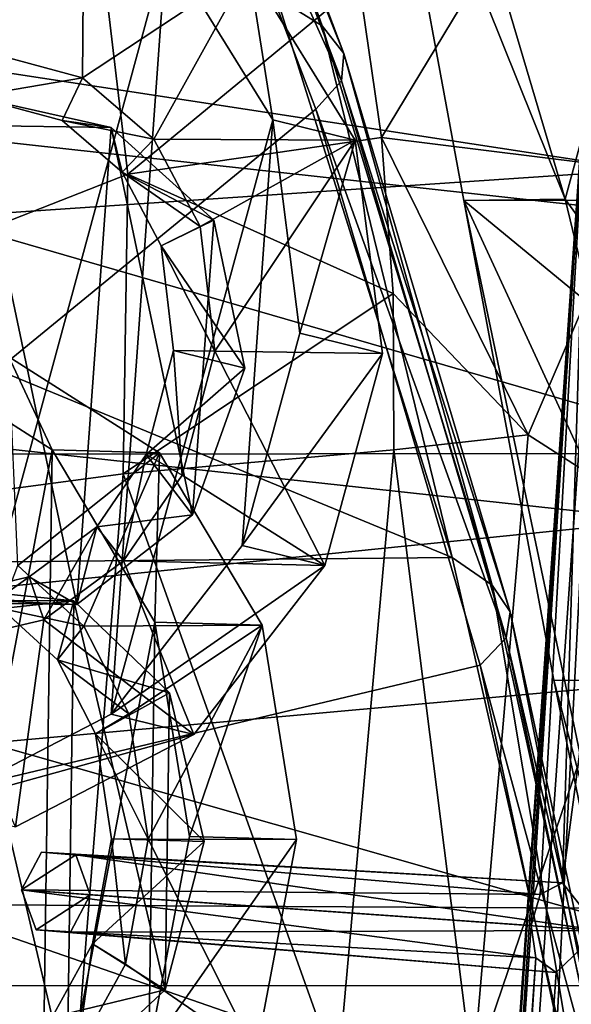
# Model space of a CAD drawing. Header units: metres. Extents: x 0 to 804, y -808 to 0.
# Tile 44 of 105: x 98 to 123, y -335 to -291. Entities that reach past the tile are written whole.
import ezdxf

# ---------------------------------------------------------------- set-up
doc = ezdxf.new("R2010")
doc.units = ezdxf.units.M

msp = doc.modelspace()

# ---------------------------------------------------------------- linework, layer by layer
at = {"layer": 'None'}
for points in [[(102.015549, -270.656982, 1606.41626), (94.044266, -245.970322, 1606.41626), (65.588158, -332.185455, 1606.41626)], [(102.347069, -267.059631, 1550.383057), (111.522224, -291.116241, 1556.823853), (109.492439, -289.850616, 1540.443237)], [(102.347069, -267.059631, 1550.383057), (103.374641, -268.245789, 1569.022705), (111.522224, -291.116241, 1556.823853)], [(103.374641, -268.245789, 1569.022705), (103.250656, -269.412445, 1587.721436), (112.483185, -292.35321, 1573.318604)], [(103.374641, -268.245789, 1569.022705), (112.483185, -292.35321, 1573.318604), (111.522224, -291.116241, 1556.823853)], [(112.373787, -293.561066, 1589.868896), (103.250656, -269.412445, 1587.721436), (102.015549, -270.656982, 1606.41626)], [(103.250656, -269.412445, 1587.721436), (112.373787, -293.561066, 1589.868896), (112.483185, -292.35321, 1573.318604)], [(65.588158, -332.185455, 1606.41626), (111.226799, -294.831787, 1606.41626), (102.015549, -270.656982, 1606.41626)], [(102.015549, -270.656982, 1606.41626), (111.226799, -294.831787, 1606.41626), (112.373787, -293.561066, 1589.868896)], [(101.279259, -284.440308, 2022.353271), (97.927361, -271.441162, 2021.094849), (51.507225, -317.873322, 2035.084595)], [(221.249893, -292.019714, 664.00946), (210.566864, -274.40625, 664.00946), (29.769123, -288.846954, 664.00946)], [(132.434921, -277.966827, 259.632996), (138.682724, -298.879181, 263.873016), (113.96759, -277.975098, 259.62738)], [(113.96759, -277.975098, 259.62738), (138.682724, -298.879181, 263.873016), (117.827812, -298.892029, 263.848999)], [(113.96759, -277.975098, 259.62738), (122.345512, -298.828369, 240.622025), (116.446144, -278.960083, 249.423599)], [(113.96759, -277.975098, 259.62738), (117.827812, -298.892029, 263.848999), (122.345512, -298.828369, 240.622025)], [(122.345512, -298.828369, 240.622025), (125.512344, -287.226807, 211.254379), (116.446144, -278.960083, 249.423599)], [(40.749649, -284.530243, 1929.577759), (122.50267, -282.308044, 1976.650635), (125.763535, -297.528656, 1979.861694)], [(122.50267, -282.308044, 1976.650635), (113.159424, -289.212555, 2000.405151), (114.156731, -296.093994, 2001.517822)], [(125.763535, -297.528656, 1979.861694), (122.50267, -282.308044, 1976.650635), (114.156731, -296.093994, 2001.517822)], [(37.899155, -303.468689, 1929.92688), (40.749649, -284.530243, 1929.577759), (125.763535, -297.528656, 1979.861694)], [(51.507225, -317.873322, 2035.084595), (102.85495, -297.715393, 2023.783569), (101.279259, -284.440308, 2022.353271)], [(101.279259, -284.440308, 2022.353271), (102.85495, -297.715393, 2023.783569), (113.159424, -289.212555, 2000.405151)], [(51.506908, -310.210724, 203.288986), (51.508282, -287.269989, 211.371628), (130.585052, -310.162048, 203.132584)], [(51.508282, -287.269989, 211.371628), (125.512344, -287.226807, 211.254379), (130.585052, -310.162048, 203.132584)], [(130.585052, -310.162048, 203.132584), (125.512344, -287.226807, 211.254379), (122.345512, -298.828369, 240.622025)], [(29.769123, -288.846954, 664.00946), (21.542414, -329.835541, 664.00946), (230.5896, -310.950287, 664.00946)], [(221.249893, -292.019714, 664.00946), (29.769123, -288.846954, 664.00946), (230.5896, -310.950287, 664.00946)], [(113.159424, -289.212555, 2000.405151), (102.85495, -297.715393, 2023.783569), (114.156731, -296.093994, 2001.517822)], [(117.304489, -314.785522, 1547.515747), (50.73238, -315.430298, 1491.600952), (57.55209, -290.14447, 1497.011597)], [(109.492439, -289.850616, 1540.443237), (117.304489, -314.785522, 1547.515747), (57.55209, -290.14447, 1497.011597)], [(109.492439, -289.850616, 1540.443237), (111.522224, -291.116241, 1556.823853), (117.304489, -314.785522, 1547.515747)], [(111.522224, -291.116241, 1556.823853), (119.096474, -316.019196, 1562.136475), (117.304489, -314.785522, 1547.515747)], [(111.522224, -291.116241, 1556.823853), (112.483185, -292.35321, 1573.318604), (119.096474, -316.019196, 1562.136475)], [(112.483185, -292.35321, 1573.318604), (112.373787, -293.561066, 1589.868896), (119.900612, -317.2146, 1576.862793)], [(112.483185, -292.35321, 1573.318604), (119.900612, -317.2146, 1576.862793), (119.096474, -316.019196, 1562.136475)], [(111.226799, -294.831787, 1606.41626), (119.715523, -318.37146, 1591.640625), (112.373787, -293.561066, 1589.868896)], [(112.373787, -293.561066, 1589.868896), (119.715523, -318.37146, 1591.640625), (119.900612, -317.2146, 1576.862793)], [(118.564713, -319.576477, 1606.41626), (111.226799, -294.831787, 1606.41626), (65.588158, -332.185455, 1606.41626)], [(111.226799, -294.831787, 1606.41626), (118.564713, -319.576477, 1606.41626), (119.715523, -318.37146, 1591.640625)], [(102.85495, -297.715393, 2023.783569), (114.67498, -303.033142, 2002.615112), (114.156731, -296.093994, 2001.517822)], [(114.156731, -296.093994, 2001.517822), (114.67498, -303.033142, 2002.615112), (120.692284, -309.332245, 1992.834473)], [(125.763535, -297.528656, 1979.861694), (114.156731, -296.093994, 2001.517822), (120.692284, -309.332245, 1992.834473)], [(37.899155, -303.468689, 1929.92688), (125.763535, -297.528656, 1979.861694), (126.621521, -313.122559, 1982.754639)], [(126.621521, -313.122559, 1982.754639), (125.763535, -297.528656, 1979.861694), (120.692284, -309.332245, 1992.834473)], [(102.648674, -311.06076, 2025.353882), (102.85495, -297.715393, 2023.783569), (51.507225, -317.873322, 2035.084595)], [(102.85495, -297.715393, 2023.783569), (102.648674, -311.06076, 2025.353882), (114.67498, -303.033142, 2002.615112)], [(117.827812, -298.892029, 263.848999), (127.360397, -319.517731, 233.283981), (122.345512, -298.828369, 240.622025)], [(138.682724, -298.879181, 263.873016), (143.797943, -320.266388, 267.046417), (117.827812, -298.892029, 263.848999)], [(117.827812, -298.892029, 263.848999), (143.797943, -320.266388, 267.046417), (121.842819, -320.251678, 266.96283)], [(127.360397, -319.517731, 233.283981), (117.827812, -298.892029, 263.848999), (124.11129, -328.793488, 263.457336)], [(117.827812, -298.892029, 263.848999), (121.842819, -320.251678, 266.96283), (124.11129, -328.793488, 263.457336)], [(127.360397, -319.517731, 233.283981), (130.585052, -310.162048, 203.132584), (122.345512, -298.828369, 240.622025)], [(102.648674, -311.06076, 2025.353882), (114.705925, -309.995514, 2003.690918), (114.67498, -303.033142, 2002.615112)], [(114.67498, -303.033142, 2002.615112), (114.705925, -309.995514, 2003.690918), (120.692284, -309.332245, 1992.834473)], [(35.377693, -322.364014, 1931.973755), (37.899155, -303.468689, 1929.92688), (126.621521, -313.122559, 1982.754639)], [(120.692284, -309.332245, 1992.834473), (114.705925, -309.995514, 2003.690918), (118.23555, -337.813263, 1996.985474)], [(126.621521, -313.122559, 1982.754639), (120.692284, -309.332245, 1992.834473), (118.23555, -337.813263, 1996.985474)], [(51.505402, -333.866058, 196.842499), (51.506908, -310.210724, 203.288986), (134.651291, -333.839661, 196.71907)], [(51.506908, -310.210724, 203.288986), (130.585052, -310.162048, 203.132584), (134.651291, -333.839661, 196.71907)], [(114.705925, -309.995514, 2003.690918), (102.648674, -311.06076, 2025.353882), (112.209549, -337.826996, 2007.439697)], [(114.705925, -309.995514, 2003.690918), (112.209549, -337.826996, 2007.439697), (118.23555, -337.813263, 1996.985474)], [(230.5896, -310.950287, 664.00946), (21.542414, -329.835541, 664.00946), (238.372696, -331.048981, 664.00946)], [(98.380005, -364.647919, 2030.431641), (102.648674, -311.06076, 2025.353882), (51.507225, -317.873322, 2035.084595)], [(102.648674, -311.06076, 2025.353882), (98.380005, -364.647919, 2030.431641), (112.209549, -337.826996, 2007.439697)], [(35.377693, -322.364014, 1931.973755), (126.621521, -313.122559, 1982.754639), (123.580978, -344.390259, 1987.365723)], [(123.580978, -344.390259, 1987.365723), (126.621521, -313.122559, 1982.754639), (118.23555, -337.813263, 1996.985474)], [(117.304489, -314.785522, 1547.515747), (123.201004, -340.560608, 1553.07605), (50.73238, -315.430298, 1491.600952)], [(117.304489, -314.785522, 1547.515747), (119.096474, -316.019196, 1562.136475), (123.201004, -340.560608, 1553.07605)], [(123.201004, -340.560608, 1553.07605), (44.751545, -341.58139, 1487.285645), (50.73238, -315.430298, 1491.600952)], [(119.096474, -316.019196, 1562.136475), (124.748688, -341.663696, 1566.31543), (123.201004, -340.560608, 1553.07605)], [(119.096474, -316.019196, 1562.136475), (119.900612, -317.2146, 1576.862793), (124.748688, -341.663696, 1566.31543)], [(119.900612, -317.2146, 1576.862793), (119.715523, -318.37146, 1591.640625), (125.389389, -342.719147, 1579.651611)], [(119.900612, -317.2146, 1576.862793), (125.389389, -342.719147, 1579.651611), (124.748688, -341.663696, 1566.31543)], [(98.380005, -364.647919, 2030.431641), (51.507225, -317.873322, 2035.084595), (51.507233, -367.649658, 2038.852661)], [(118.564713, -319.576477, 1606.41626), (125.121826, -343.726654, 1593.035034), (119.715523, -318.37146, 1591.640625)], [(119.715523, -318.37146, 1591.640625), (125.121826, -343.726654, 1593.035034), (125.389389, -342.719147, 1579.651611)], [(123.961349, -344.767059, 1606.41626), (118.564713, -319.576477, 1606.41626), (65.588158, -332.185455, 1606.41626)], [(118.564713, -319.576477, 1606.41626), (123.961349, -344.767059, 1606.41626), (125.121826, -343.726654, 1593.035034)], [(143.797943, -320.266388, 267.046417), (124.094498, -331.127197, 266.190033), (121.842819, -320.251678, 266.96283)], [(124.11129, -328.793488, 263.457336), (121.842819, -320.251678, 266.96283), (124.094498, -331.127197, 266.190033)], [(31.526579, -360.235809, 1936.700195), (35.377693, -322.364014, 1931.973755), (123.580978, -344.390259, 1987.365723)], [(21.542414, -329.835541, 664.00946), (18.532497, -371.53363, 664.009521), (248.535889, -373.943481, 664.00946)], [(21.542414, -329.835541, 664.00946), (244.407791, -352.123718, 664.00946), (238.372696, -331.048981, 664.00946)], [(244.407791, -352.123718, 664.00946), (21.542414, -329.835541, 664.00946), (248.535889, -373.943481, 664.00946)], [(123.961349, -344.767059, 1606.41626), (65.588158, -332.185455, 1606.41626), (62.734837, -341.381683, 1606.41626)], [(51.505123, -358.106781, 192.135345), (51.505402, -333.866058, 196.842499), (137.623352, -358.098541, 192.082504)], [(51.505402, -333.866058, 196.842499), (134.651291, -333.839661, 196.71907), (137.623352, -358.098541, 192.082504)]]:
    msp.add_3dface(points, dxfattribs=at)
at = {"layer": 'None012311'}
for points in [[(78.546486, -118.575203, 117.953323), (402.01651, -605.043579, 109.461983), (725.485901, -118.575211, 117.953323)], [(84.22982, -682.522278, 108.109589), (355.943726, -624.124634, 109.128922), (78.546486, -118.575203, 117.953323)], [(355.943726, -624.124634, 109.128922), (367.6427, -614.846802, 109.290871), (78.546486, -118.575203, 117.953323)], [(78.546486, -118.575203, 117.953323), (367.6427, -614.846802, 109.290871), (378.033203, -609.617432, 109.382149)], [(378.033203, -609.617432, 109.382149), (390.160004, -606.131226, 109.443001), (78.546486, -118.575203, 117.953323)], [(390.160004, -606.131226, 109.443001), (402.01651, -605.043579, 109.461983), (78.546486, -118.575203, 117.953323)], [(377.245544, -607.575745, 106.417328), (366.514679, -612.976318, 106.323059), (76.834984, -120.582596, 114.917824)], [(366.514679, -612.976318, 106.323059), (354.430603, -622.559387, 106.155792), (76.834984, -120.582596, 114.917824)], [(76.834984, -120.582596, 114.917824), (354.430603, -622.559387, 106.155792), (82.481255, -680.857727, 105.138191)], [(76.834984, -120.582596, 114.917824), (727.197449, -120.582596, 114.917824), (402.01651, -602.851624, 106.499786)], [(402.01651, -602.851624, 106.499786), (389.77063, -603.975037, 106.480179), (76.834984, -120.582596, 114.917824)], [(389.77063, -603.975037, 106.480179), (377.245544, -607.575745, 106.417328), (76.834984, -120.582596, 114.917824)]]:
    msp.add_3dface(points, dxfattribs=at)
at = {"layer": 'None012317'}
for points in [[(105.473549, -547.63501, 1630.29541), (123.399063, -291.260956, 1630.29541), (108.483727, -507.747864, 1629.78064)], [(123.399063, -291.260956, 1630.29541), (105.473549, -547.63501, 1630.29541), (106.339676, -547.695618, 1635.219482)], [(124.26519, -291.321503, 1635.219482), (123.399063, -291.260956, 1630.29541), (106.339676, -547.695618, 1635.219482)], [(124.26519, -291.321503, 1635.219482), (106.339676, -547.695618, 1635.219482), (111.026695, -548.023315, 1636.929565)], [(123.399063, -291.260956, 1630.29541), (120.829308, -331.178925, 1629.78064), (108.483727, -507.747864, 1629.78064)], [(109.294441, -547.902222, 1627.081421), (127.219955, -291.528107, 1627.081421), (131.906982, -291.855804, 1628.791626)], [(109.294441, -547.902222, 1627.081421), (123.886032, -331.392639, 1627.209473), (127.219955, -291.528107, 1627.081421)], [(128.952209, -291.649231, 1636.929565), (124.26519, -291.321503, 1635.219482), (111.026695, -548.023315, 1636.929565)], [(123.399063, -291.260956, 1630.29541), (121.238594, -329.790283, 1629.241089), (120.829308, -331.178925, 1629.78064)], [(122.229515, -329.271942, 1628.175293), (121.238594, -329.790283, 1629.241089), (123.399063, -291.260956, 1630.29541)], [(127.219955, -291.528107, 1627.081421), (122.229515, -329.271942, 1628.175293), (123.399063, -291.260956, 1630.29541)], [(123.886032, -331.392639, 1627.209473), (122.229515, -329.271942, 1628.175293), (127.219955, -291.528107, 1627.081421)], [(113.981468, -548.229919, 1628.791626), (109.294441, -547.902222, 1627.081421), (131.906982, -291.855804, 1628.791626)], [(128.952209, -291.649231, 1636.929565), (111.026695, -548.023315, 1636.929565), (114.847595, -548.290466, 1633.715576)], [(113.981468, -548.229919, 1628.791626), (131.906982, -291.855804, 1628.791626), (132.773102, -291.916382, 1633.715576)], [(114.847595, -548.290466, 1633.715576), (113.981468, -548.229919, 1628.791626), (132.773102, -291.916382, 1633.715576)], [(132.773102, -291.916382, 1633.715576), (128.952209, -291.649231, 1636.929565), (114.847595, -548.290466, 1633.715576)], [(99.00386, -327.916626, 1602.00647), (98.118874, -329.591034, 1602.649292), (121.238594, -329.790283, 1629.241089)], [(98.118874, -329.591034, 1602.649292), (99.00386, -327.916626, 1602.00647), (100.532219, -328.023499, 1600.720947)], [(100.532219, -328.023499, 1600.720947), (99.00386, -327.916626, 1602.00647), (122.229515, -329.271942, 1628.175293)], [(99.00386, -327.916626, 1602.00647), (121.238594, -329.790283, 1629.241089), (122.229515, -329.271942, 1628.175293)], [(101.175591, -329.804749, 1600.078125), (98.118874, -329.591034, 1602.649292), (100.532219, -328.023499, 1600.720947)], [(101.175591, -329.804749, 1600.078125), (100.532219, -328.023499, 1600.720947), (123.886032, -331.392639, 1627.209473)], [(100.532219, -328.023499, 1600.720947), (122.229515, -329.271942, 1628.175293), (123.886032, -331.392639, 1627.209473)], [(98.762245, -331.372284, 1602.00647), (121.041489, -332.610931, 1629.241089), (98.118874, -329.591034, 1602.649292)], [(121.041489, -332.610931, 1629.241089), (120.829308, -331.178925, 1629.78064), (98.118874, -329.591034, 1602.649292)], [(98.118874, -329.591034, 1602.649292), (120.829308, -331.178925, 1629.78064), (121.238594, -329.790283, 1629.241089)], [(98.762245, -331.372284, 1602.00647), (98.118874, -329.591034, 1602.649292), (101.175591, -329.804749, 1600.078125)], [(100.290604, -331.479156, 1600.720947), (98.762245, -331.372284, 1602.00647), (101.175591, -329.804749, 1600.078125)], [(101.175591, -329.804749, 1600.078125), (123.886032, -331.392639, 1627.209473), (100.290604, -331.479156, 1600.720947)], [(100.290604, -331.479156, 1600.720947), (121.950539, -333.262146, 1628.175293), (98.762245, -331.372284, 1602.00647)], [(121.950539, -333.262146, 1628.175293), (121.041489, -332.610931, 1629.241089), (98.762245, -331.372284, 1602.00647)], [(123.886032, -331.392639, 1627.209473), (121.950539, -333.262146, 1628.175293), (100.290604, -331.479156, 1600.720947)], [(108.483727, -507.747864, 1629.78064), (120.829308, -331.178925, 1629.78064), (108.893112, -506.359314, 1629.241089)], [(120.829308, -331.178925, 1629.78064), (121.041489, -332.610931, 1629.241089), (108.893112, -506.359314, 1629.241089)], [(109.294441, -547.902222, 1627.081421), (111.540443, -507.961578, 1627.209473), (123.886032, -331.392639, 1627.209473)], [(111.540443, -507.961578, 1627.209473), (109.883949, -505.840912, 1628.175293), (123.886032, -331.392639, 1627.209473)], [(123.886032, -331.392639, 1627.209473), (109.883949, -505.840912, 1628.175293), (121.950539, -333.262146, 1628.175293)], [(108.893112, -506.359314, 1629.241089), (121.041489, -332.610931, 1629.241089), (109.883949, -505.840912, 1628.175293)], [(109.883949, -505.840912, 1628.175293), (121.041489, -332.610931, 1629.241089), (121.950539, -333.262146, 1628.175293)]]:
    msp.add_3dface(points, dxfattribs=at)
at = {"layer": 'None012334'}
for points in [[(99.486214, -309.990326, 1534.739258), (92.779053, -305.715271, 1529.029541), (92.167343, -348.604584, 1529.551514)], [(97.553177, -305.852844, 1523.318359), (92.779053, -305.715271, 1529.029541), (99.486214, -309.990326, 1534.739258)], [(104.260338, -310.127899, 1529.027954), (97.944199, -315.14035, 1523.869019), (97.553177, -305.852844, 1523.318359)], [(104.260338, -310.127899, 1529.027954), (97.553177, -305.852844, 1523.318359), (99.486214, -309.990326, 1534.739258)], [(99.486214, -309.990326, 1534.739258), (92.167343, -348.604584, 1529.551514), (98.995667, -344.384857, 1535.157715)], [(100.884743, -317.852722, 1526.392334), (97.944199, -315.14035, 1523.869019), (104.260338, -310.127899, 1529.027954)], [(104.060478, -317.662994, 1538.747803), (99.486214, -309.990326, 1534.739258), (98.995667, -344.384857, 1535.157715)], [(104.260338, -310.127899, 1529.027954), (99.486214, -309.990326, 1534.739258), (104.060478, -317.662994, 1538.747803)], [(108.834602, -317.800568, 1533.036621), (100.884743, -317.852722, 1526.392334), (104.260338, -310.127899, 1529.027954)], [(108.834602, -317.800568, 1533.036621), (104.260338, -310.127899, 1529.027954), (104.060478, -317.662994, 1538.747803)], [(97.227386, -317.063049, 1523.316162), (97.944199, -315.14035, 1523.869019), (100.884743, -317.852722, 1526.392334)], [(100.451195, -316.715637, 1517.585938), (93.651985, -316.029694, 1520.30249), (97.227386, -317.063049, 1523.316162)], [(100.451195, -316.715637, 1517.585938), (95.11731, -316.693817, 1513.126709), (93.651985, -316.029694, 1520.30249)], [(100.146072, -338.1091, 1517.846313), (94.812187, -338.08728, 1513.387085), (95.11731, -316.693817, 1513.126709)], [(100.146072, -338.1091, 1517.846313), (95.11731, -316.693817, 1513.126709), (100.451195, -316.715637, 1517.585938)], [(99.710449, -319.350433, 1525.446899), (100.451195, -316.715637, 1517.585938), (97.227386, -317.063049, 1523.316162)], [(104.708122, -320.819061, 1521.243286), (100.451195, -316.715637, 1517.585938), (99.710449, -319.350433, 1525.446899)], [(104.519547, -334.040955, 1521.404175), (100.146072, -338.1091, 1517.846313), (100.451195, -316.715637, 1517.585938)], [(104.519547, -334.040955, 1521.404175), (100.451195, -316.715637, 1517.585938), (104.708122, -320.819061, 1521.243286)], [(99.710449, -319.350433, 1525.446899), (97.227386, -317.063049, 1523.316162), (100.884743, -317.852722, 1526.392334)], [(104.060478, -317.662994, 1538.747803), (98.995667, -344.384857, 1535.157715), (103.788239, -336.750519, 1538.980103)], [(99.710449, -319.350433, 1525.446899), (100.884743, -317.852722, 1526.392334), (102.901344, -321.74353, 1528.171875)], [(102.901344, -321.74353, 1528.171875), (100.884743, -317.852722, 1526.392334), (108.834602, -317.800568, 1533.036621)], [(103.756325, -327.324127, 1529.020996), (102.901344, -321.74353, 1528.171875), (108.834602, -317.800568, 1533.036621)], [(108.834602, -317.800568, 1533.036621), (110.36998, -327.351166, 1534.550049), (103.756325, -327.324127, 1529.020996)], [(105.595856, -327.213593, 1540.261353), (104.060478, -317.662994, 1538.747803), (103.788239, -336.750519, 1538.980103)], [(108.834602, -317.800568, 1533.036621), (104.060478, -317.662994, 1538.747803), (105.595856, -327.213593, 1540.261353)], [(110.36998, -327.351166, 1534.550049), (108.834602, -317.800568, 1533.036621), (105.595856, -327.213593, 1540.261353)], [(101.410988, -322.635834, 1526.94751), (99.710449, -319.350433, 1525.446899), (102.901344, -321.74353, 1528.171875)], [(101.410988, -322.635834, 1526.94751), (104.708122, -320.819061, 1521.243286), (99.710449, -319.350433, 1525.446899)], [(106.2621, -327.436768, 1522.701782), (104.708122, -320.819061, 1521.243286), (101.410988, -322.635834, 1526.94751)], [(106.2621, -327.436768, 1522.701782), (104.519547, -334.040955, 1521.404175), (104.708122, -320.819061, 1521.243286)], [(101.410988, -322.635834, 1526.94751), (102.901344, -321.74353, 1528.171875), (103.756325, -327.324127, 1529.020996)], [(102.125938, -327.317444, 1527.657959), (101.410988, -322.635834, 1526.94751), (103.756325, -327.324127, 1529.020996)], [(102.125938, -327.317444, 1527.657959), (106.2621, -327.436768, 1522.701782), (101.410988, -322.635834, 1526.94751)], [(102.742264, -332.897064, 1528.307495), (101.277542, -331.992676, 1527.061401), (102.125938, -327.317444, 1527.657959)], [(102.125938, -327.317444, 1527.657959), (101.277542, -331.992676, 1527.061401), (106.2621, -327.436768, 1522.701782)], [(101.277542, -331.992676, 1527.061401), (104.519547, -334.040955, 1521.404175), (106.2621, -327.436768, 1522.701782)], [(103.756325, -327.324127, 1529.020996), (102.742264, -332.897064, 1528.307495), (102.125938, -327.317444, 1527.657959)], [(103.756325, -327.324127, 1529.020996), (108.56237, -336.888092, 1533.268799), (102.742264, -332.897064, 1528.307495)], [(110.36998, -327.351166, 1534.550049), (108.56237, -336.888092, 1533.268799), (103.756325, -327.324127, 1529.020996)], [(105.595856, -327.213593, 1540.261353), (103.788239, -336.750519, 1538.980103), (110.36998, -327.351166, 1534.550049)], [(103.788239, -336.750519, 1538.980103), (108.56237, -336.888092, 1533.268799), (110.36998, -327.351166, 1534.550049)], [(100.614922, -336.770935, 1526.622559), (99.48349, -335.263824, 1525.640503), (101.277542, -331.992676, 1527.061401)], [(101.277542, -331.992676, 1527.061401), (99.48349, -335.263824, 1525.640503), (104.519547, -334.040955, 1521.404175)], [(102.742264, -332.897064, 1528.307495), (100.614922, -336.770935, 1526.622559), (101.277542, -331.992676, 1527.061401)], [(108.56237, -336.888092, 1533.268799), (100.614922, -336.770935, 1526.622559), (102.742264, -332.897064, 1528.307495)], [(99.48349, -335.263824, 1525.640503), (100.146072, -338.1091, 1517.846313), (104.519547, -334.040955, 1521.404175)]]:
    msp.add_3dface(points, dxfattribs=at)
at = {"layer": 'None012335'}
for points in [[(104.568634, -287.625946, 1967.582275), (97.229919, -283.299957, 1962.756226), (94.16729, -325.875427, 1967.009155)], [(100.910591, -284.204865, 1956.348145), (96.093513, -292.152405, 1954.703613), (92.428596, -284.083099, 1951.458984)], [(100.838615, -293.430756, 1957.609619), (96.093513, -292.152405, 1954.703613), (100.910591, -284.204865, 1956.348145)], [(108.249298, -288.530853, 1961.174194), (100.838615, -293.430756, 1957.609619), (100.910591, -284.204865, 1956.348145)], [(104.568634, -287.625946, 1967.582275), (94.16729, -325.875427, 1967.009155), (102.112587, -321.768829, 1970.99292)], [(109.310547, -295.299377, 1971.389526), (104.568634, -287.625946, 1967.582275), (102.112587, -321.768829, 1970.99292)], [(108.249298, -288.530853, 1961.174194), (104.568634, -287.625946, 1967.582275), (109.310547, -295.299377, 1971.389526)], [(104.009689, -296.159485, 1959.816284), (100.838615, -293.430756, 1957.609619), (108.249298, -288.530853, 1961.174194)], [(112.991211, -296.204254, 1964.981445), (104.009689, -296.159485, 1959.816284), (108.249298, -288.530853, 1961.174194)], [(112.991211, -296.204254, 1964.981445), (108.249298, -288.530853, 1961.174194), (109.310547, -295.299377, 1971.389526)], [(95.94178, -294.261566, 1954.914307), (96.093513, -292.152405, 1954.703613), (100.838615, -293.430756, 1957.609619)], [(99.922722, -295.330994, 1957.351929), (95.94178, -294.261566, 1954.914307), (100.838615, -293.430756, 1957.609619)], [(99.922722, -295.330994, 1957.351929), (100.838615, -293.430756, 1957.609619), (104.009689, -296.159485, 1959.816284)], [(102.105484, -295.641205, 1951.148071), (95.94178, -294.261566, 1954.914307), (99.922722, -295.330994, 1957.351929)], [(102.105484, -295.641205, 1951.148071), (96.082558, -295.554749, 1947.676392), (95.94178, -294.261566, 1954.914307)], [(102.600624, -297.632202, 1959.214966), (99.922722, -295.330994, 1957.351929), (104.009689, -296.159485, 1959.816284)], [(102.600624, -297.632202, 1959.214966), (102.105484, -295.641205, 1951.148071), (99.922722, -295.330994, 1957.351929)], [(109.310547, -295.299377, 1971.389526), (102.112587, -321.768829, 1970.99292), (107.94754, -314.247253, 1973.282349)], [(110.516464, -304.800415, 1973.423828), (109.310547, -295.299377, 1971.389526), (107.94754, -314.247253, 1973.282349)], [(112.991211, -296.204254, 1964.981445), (109.310547, -295.299377, 1971.389526), (110.516464, -304.800415, 1973.423828)], [(100.57782, -316.878143, 1953.269531), (94.554893, -316.791687, 1949.797852), (96.082558, -295.554749, 1947.676392)], [(100.57782, -316.878143, 1953.269531), (96.082558, -295.554749, 1947.676392), (102.105484, -295.641205, 1951.148071)], [(105.742226, -312.892181, 1955.672974), (100.57782, -316.878143, 1953.269531), (102.105484, -295.641205, 1951.148071)], [(106.686378, -299.767059, 1954.361816), (102.105484, -295.641205, 1951.148071), (102.600624, -297.632202, 1959.214966)], [(105.742226, -312.892181, 1955.672974), (102.105484, -295.641205, 1951.148071), (106.686378, -299.767059, 1954.361816)], [(102.600624, -297.632202, 1959.214966), (104.009689, -296.159485, 1959.816284), (106.07209, -300.046967, 1961.549927)], [(106.07209, -300.046967, 1961.549927), (104.009689, -296.159485, 1959.816284), (112.991211, -296.204254, 1964.981445)], [(106.729118, -305.598083, 1962.711182), (106.07209, -300.046967, 1961.549927), (112.991211, -296.204254, 1964.981445)], [(112.991211, -296.204254, 1964.981445), (114.197128, -305.705292, 1967.015747), (106.729118, -305.598083, 1962.711182)], [(114.197128, -305.705292, 1967.015747), (112.991211, -296.204254, 1964.981445), (110.516464, -304.800415, 1973.423828)], [(104.339539, -300.914795, 1960.677368), (102.600624, -297.632202, 1959.214966), (106.07209, -300.046967, 1961.549927)], [(104.339539, -300.914795, 1960.677368), (106.686378, -299.767059, 1954.361816), (102.600624, -297.632202, 1959.214966)], [(108.075485, -306.356323, 1956.09021), (106.686378, -299.767059, 1954.361816), (104.339539, -300.914795, 1960.677368)], [(108.075485, -306.356323, 1956.09021), (105.742226, -312.892181, 1955.672974), (106.686378, -299.767059, 1954.361816)], [(104.339539, -300.914795, 1960.677368), (106.07209, -300.046967, 1961.549927), (106.729118, -305.598083, 1962.711182)], [(104.888115, -305.571655, 1961.650024), (104.339539, -300.914795, 1960.677368), (106.729118, -305.598083, 1962.711182)], [(104.888115, -305.571655, 1961.650024), (108.075485, -306.356323, 1956.09021), (104.339539, -300.914795, 1960.677368)], [(110.516464, -304.800415, 1973.423828), (107.94754, -314.247253, 1973.282349), (114.197128, -305.705292, 1967.015747)], [(105.275642, -311.118896, 1962.655884), (103.671387, -310.203186, 1961.605225), (104.888115, -305.571655, 1961.650024)], [(104.888115, -305.571655, 1961.650024), (103.671387, -310.203186, 1961.605225), (108.075485, -306.356323, 1956.09021)], [(106.729118, -305.598083, 1962.711182), (105.275642, -311.118896, 1962.655884), (104.888115, -305.571655, 1961.650024)], [(106.729118, -305.598083, 1962.711182), (111.628204, -315.15213, 1966.874268), (105.275642, -311.118896, 1962.655884)], [(114.197128, -305.705292, 1967.015747), (111.628204, -315.15213, 1966.874268), (106.729118, -305.598083, 1962.711182)], [(107.94754, -314.247253, 1973.282349), (111.628204, -315.15213, 1966.874268), (114.197128, -305.705292, 1967.015747)], [(103.671387, -310.203186, 1961.605225), (105.742226, -312.892181, 1955.672974), (108.075485, -306.356323, 1956.09021)], [(102.658783, -314.93924, 1961.692261), (101.464279, -313.429138, 1960.792969), (103.671387, -310.203186, 1961.605225)], [(103.671387, -310.203186, 1961.605225), (101.464279, -313.429138, 1960.792969), (105.742226, -312.892181, 1955.672974)], [(105.275642, -311.118896, 1962.655884), (102.658783, -314.93924, 1961.692261), (103.671387, -310.203186, 1961.605225)], [(111.628204, -315.15213, 1966.874268), (102.658783, -314.93924, 1961.692261), (105.275642, -311.118896, 1962.655884)], [(101.464279, -313.429138, 1960.792969), (100.57782, -316.878143, 1953.269531), (105.742226, -312.892181, 1955.672974)], [(99.102074, -317.571411, 1960.021118), (98.461174, -315.648804, 1959.38147), (101.464279, -313.429138, 1960.792969)], [(101.464279, -313.429138, 1960.792969), (98.461174, -315.648804, 1959.38147), (100.57782, -316.878143, 1953.269531)], [(102.658783, -314.93924, 1961.692261), (99.102074, -317.571411, 1960.021118), (101.464279, -313.429138, 1960.792969)], [(107.94754, -314.247253, 1973.282349), (102.112587, -321.768829, 1970.99292), (111.628204, -315.15213, 1966.874268)], [(105.793251, -322.673737, 1964.584839), (99.102074, -317.571411, 1960.021118), (102.658783, -314.93924, 1961.692261)], [(102.112587, -321.768829, 1970.99292), (105.793251, -322.673737, 1964.584839), (111.628204, -315.15213, 1966.874268)], [(111.628204, -315.15213, 1966.874268), (105.793251, -322.673737, 1964.584839), (102.658783, -314.93924, 1961.692261)], [(99.102074, -317.571411, 1960.021118), (94.183037, -318.710999, 1957.356567), (98.461174, -315.648804, 1959.38147)], [(94.183037, -318.710999, 1957.356567), (94.334747, -316.601837, 1957.145996), (98.461174, -315.648804, 1959.38147)], [(98.461174, -315.648804, 1959.38147), (94.334747, -316.601837, 1957.145996), (100.57782, -316.878143, 1953.269531)], [(100.57782, -316.878143, 1953.269531), (94.334747, -316.601837, 1957.145996), (94.554893, -316.791687, 1949.797852)], [(97.847954, -326.780334, 1960.601196), (94.183037, -318.710999, 1957.356567), (99.102074, -317.571411, 1960.021118)], [(105.793251, -322.673737, 1964.584839), (97.847954, -326.780334, 1960.601196), (99.102074, -317.571411, 1960.021118)], [(102.112587, -321.768829, 1970.99292), (94.16729, -325.875427, 1967.009155), (105.793251, -322.673737, 1964.584839)], [(94.16729, -325.875427, 1967.009155), (97.847954, -326.780334, 1960.601196), (105.793251, -322.673737, 1964.584839)]]:
    msp.add_3dface(points, dxfattribs=at)

doc.saveas('drawing.dxf')
